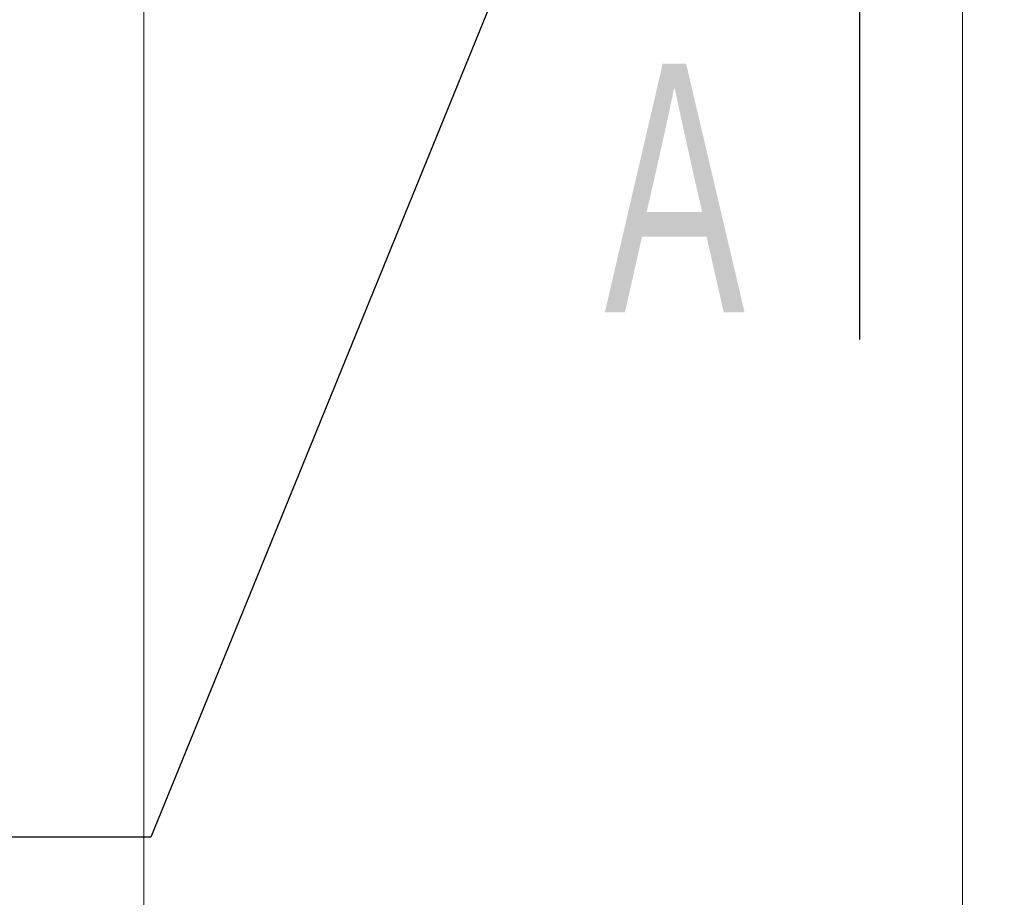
# Model space of a CAD drawing. Header units: millimetres. Extents: x 0 to 1300, y 0 to 891.
# Tile 85 of 124: x 312 to 349, y 484 to 516. Entities that reach past the tile are written whole.
import ezdxf

# ---------------------------------------------------------------- set-up
doc = ezdxf.new("R2010")
doc.units = ezdxf.units.MM
doc.header["$LTSCALE"] = 0.54643
doc.layers.add('NoLayerName_001', color=7, linetype='Continuous')
doc.styles.get("Standard").update_dxf_attribs({"font": 'txt', "bigfont": 'extfont2'})
doc.dimstyles.get("Standard").update_dxf_attribs({"dimtxt": 2.5, "dimasz": 2.5, "dimexe": 1, "dimexo": 1, "dimtad": 1, "dimdec": 3, "dimzin": 0, "dimdsep": 46, "dimtxsty": 'Standard', "dimcen": 2.5, "dimadec": 3, "dimazin": 0, "dimtfac": 0.75, "dimtdec": 3, "dimtmove": 0, "dimatfit": 3, "dimfxl": 1, "dimarcsym": 0})

# ---------------------------------------------------------------- blocks, each defined once
blk = doc.blocks.new('_OPEN30')
at = {"color": 0, "linetype": 'ByBlock', "lineweight": -2}
for p, q in [((-1, 0.267949), (0, 0)), ((0, 0), (-1, -0.267949)), ((0, 0), (-1, 0))]:
    blk.add_line(p, q, dxfattribs=at)
blk = doc.blocks.new('*D142')
at = {"layer": 'Defpoints', "color": 0}
for p in [(347.035, 543.87), (519.535, 516.37), (347.035, 375.843)]:
    blk.add_point(p, dxfattribs=at)
at = {"layer": 'NoLayerName_001', "color": 0, "linetype": 'Continuous', "lineweight": 13}
for p, q in [((347.035, 540.87), (347.035, 372.843)), ((519.535, 513.37), (519.535, 372.843)), ((515.035, 375.843), (351.535, 375.843))]:
    blk.add_line(p, q, dxfattribs=at)
at = {"layer": 'NoLayerName_001', "color": 0, "lineweight": 13, "xscale": 4.5, "yscale": 4.5, "zscale": 4.5, "rotation": 180}
blk.add_blockref('_OPEN30', (347.035, 375.843), dxfattribs=at)
at = {"layer": 'NoLayerName_001', "color": 0, "lineweight": 13, "xscale": 4.5, "yscale": 4.5, "zscale": 4.5}
blk.add_blockref('_OPEN30', (519.535, 375.843), dxfattribs=at)
at = {"layer": 'NoLayerName_001', "color": 0, "lineweight": 13, "insert": (433.285, 385.138), "char_height": 10.5, "attachment_point": 5}
blk.add_mtext('\\W0.8000;１７３', dxfattribs=at)
blk = doc.blocks.new('*D146')
at = {"layer": 'Defpoints', "color": 0}
for p in [(316.535, 843.823), (598.535, 623.292), (316.535, 479.67)]:
    blk.add_point(p, dxfattribs=at)
at = {"layer": 'NoLayerName_001', "color": 0, "linetype": 'Continuous', "lineweight": 13}
for p, q in [((316.535, 482.67), (316.535, 846.823)), ((598.535, 626.292), (598.535, 846.823)), ((594.035, 843.823), (321.035, 843.823))]:
    blk.add_line(p, q, dxfattribs=at)
at = {"layer": 'NoLayerName_001', "color": 0, "lineweight": 13, "xscale": 4.5, "yscale": 4.5, "zscale": 4.5, "rotation": 180}
blk.add_blockref('_OPEN30', (316.535, 843.823), dxfattribs=at)
at = {"layer": 'NoLayerName_001', "color": 0, "lineweight": 13, "xscale": 4.5, "yscale": 4.5, "zscale": 4.5}
blk.add_blockref('_OPEN30', (598.535, 843.823), dxfattribs=at)
at = {"layer": 'NoLayerName_001', "color": 0, "lineweight": 13, "insert": (457.535, 852.183), "char_height": 10.5, "attachment_point": 5}
blk.add_mtext('\\W0.8000;282', dxfattribs=at)

msp = doc.modelspace()

# ---------------------------------------------------------------- texts
at = {"layer": 'NoLayerName_001', "color": 3, "lineweight": 13, "insert": (340.2004, 504.4659), "char_height": 10.5, "attachment_point": 9}
msp.add_mtext('\\A1;\\W0.6667;Ａ', dxfattribs=at)

# ---------------------------------------------------------------- dimensions: what is measured, and where the dimension line sits
at = {"layer": 'NoLayerName_001', "color": 3, "linetype": 'Continuous', "lineweight": 13}
for base, p1, p2, text, picture, middle in [((316.5345, 843.8227), (598.5345, 623.2922), (316.5345, 479.6696), '\\W0.8000;<>', '*D146', (457.5345, 843.8227)), ((347.0345, 375.8435), (519.5345, 516.3696), (347.0345, 543.8696), '\\W0.8000;１７３', '*D142', (433.2845, 375.8435))]:
    dim = msp.add_linear_dim(base=base, p1=p1, p2=p2, angle=180, text=text, dimstyle='Standard', override={"dimtxt": 10.5, "dimasz": 4.5, "dimexe": 3, "dimexo": 3, "dimgap": 3, "dimzin": 8, "dimblk": 'OPEN30', "dimclrd": 0, "dimclre": 0, "dimclrt": 0, "dimtp": 0, "dimtm": 0, "dimlwd": 13, "dimlwe": 13}, dxfattribs=at)
    dim.commit()
    dim.dimension.update_dxf_attribs({"geometry": picture, "text_midpoint": middle, "dimtype": 160})

# ---------------------------------------------------------------- leaders
at = {"layer": 'NoLayerName_001', "color": 3, "linetype": 'Continuous', "lineweight": 13, "annotation_type": 0, "has_hookline": 1, "hookline_direction": 1, "text_width": 80.105}
msp.add_leader([(341.9845, 547.6696), (316.7897, 485.9273), (310.7897, 485.9273)], dimstyle='Standard', override={"dimtxt": 10.5, "dimasz": 6, "dimldrblk": 'OPEN30'}, dxfattribs=at)
at = {"layer": 'NoLayerName_001', "color": 3, "linetype": 'Continuous', "lineweight": 13}
msp.add_leader([(343.2004, 526.9659), (343.2004, 504.4659)], dimstyle='Standard', override={"dimasz": 6, "dimldrblk": 'OPEN30'}, dxfattribs=at)

doc.saveas('drawing.dxf')
